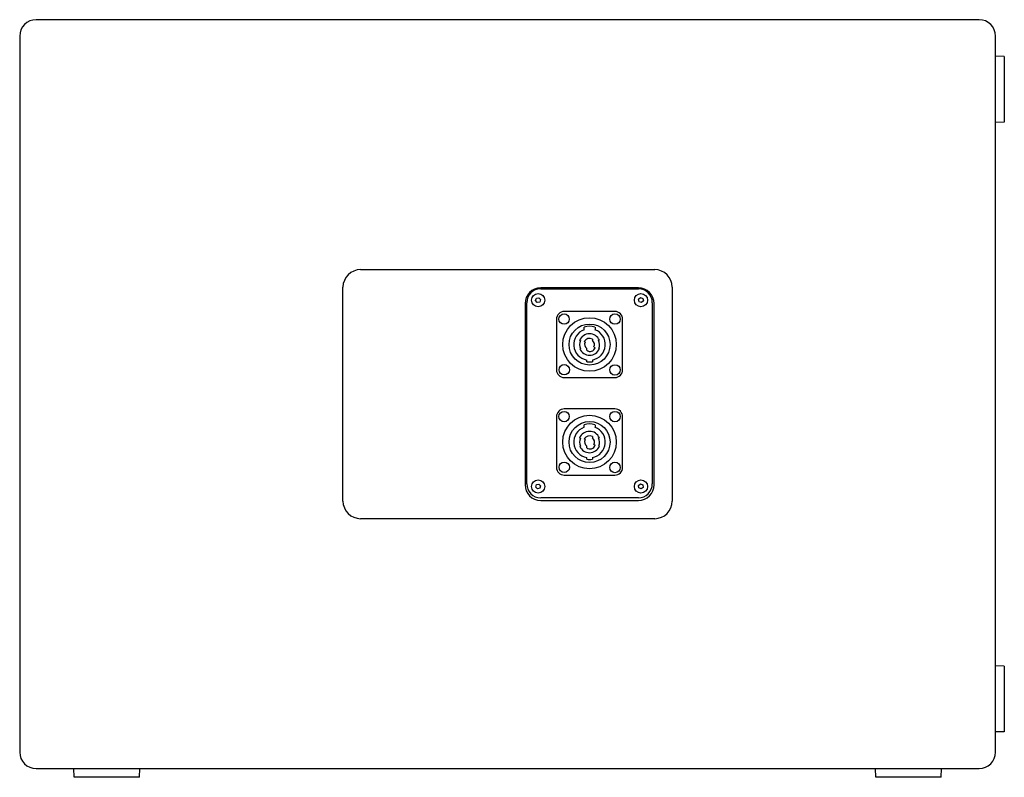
# Model space of a CAD drawing. Extents: x -55 to 3310, y -427 to 1727.
# Tile 79 of 79: x 2745 to 3310, y 487 to 922. Entities that reach past the tile are written whole.
import ezdxf

# ---------------------------------------------------------------- set-up
doc = ezdxf.new("R2010")
doc.units = 0
doc.linetypes.add('DURCHGEHEND', pattern=[0])
doc.layers.add('KF_PASSIO_SUB_15_REAR', color=7, linetype='DURCHGEHEND')

# ---------------------------------------------------------------- blocks, each defined once
blk = doc.blocks.new('KF_PASSIO_SUB_15_REAR')
at = {"layer": 'KF_PASSIO_SUB_15_REAR'}
for p, q in [((270.5, 0), (-270.5, 0)), ((-280, -9.5), (-280, -10)), ((-280, -10), (-280, -420)), ((280, -10), (280, -9.5)), ((280, -420), (280, -10)), ((285, -21.2), (280, -21.03)), ((285, -21.2), (285, -58.8)), ((285, -58.8), (280, -58.97)), ((-84.4, -143.5), (84.4, -143.5)), ((-94.5, -276.4), (-94.5, -153.6)), ((75, -154), (19, -154)), ((19, -154.5), (75, -154.5)), ((94.5, -153.6), (94.5, -276.4)), ((10, -163), (10, -267)), ((11, -266.5), (11, -162.5)), ((16.08, -161.26), (16.57, -159.9)), ((17.01, -162.36), (16.08, -161.26)), ((16.57, -159.9), (17.99, -159.64)), ((18.43, -162.1), (17.01, -162.36)), ((17.99, -159.64), (18.92, -160.74)), ((18.92, -160.74), (18.43, -162.1)), ((75.13, -160.55), (76.2, -159.59)), ((75.42, -161.96), (75.13, -160.55)), ((76.8, -162.41), (75.42, -161.96)), ((76.2, -159.59), (77.58, -160.04)), ((77.87, -161.45), (76.8, -162.41)), ((77.58, -160.04), (77.87, -161.45)), ((83, -162.5), (83, -266.5)), ((84, -267), (84, -163)), ((61.5, -167.5), (32.5, -167.5)), ((28, -172), (28, -201)), ((66, -201), (66, -172)), ((43.88, -178.01), (43.88, -176.53)), ((50.13, -176.53), (50.13, -178.01)), ((41.72, -184.22), (41.29, -184.22)), ((44.53, -185.08), (43.97, -184.75)), ((48.6, -183.39), (48.6, -184.14)), ((52.65, -184.07), (52.21, -184.07)), ((41.35, -188.93), (41.79, -188.93)), ((45.4, -189.84), (45.4, -188.86)), ((49.47, -187.93), (50.2, -188.35)), ((52.28, -188.78), (52.71, -188.78)), ((45.35, -196.36), (45.35, -195.4)), ((48.65, -195.4), (48.65, -196.36)), ((32.5, -205.5), (61.5, -205.5)), ((61.5, -223.5), (32.5, -223.5)), ((28, -228), (28, -257)), ((66, -257), (66, -228)), ((43.88, -234.01), (43.88, -232.53)), ((50.13, -232.53), (50.13, -234.01)), ((41.72, -240.22), (41.29, -240.22)), ((44.53, -241.08), (43.97, -240.75)), ((48.6, -239.39), (48.6, -240.14)), ((52.65, -240.07), (52.21, -240.07)), ((41.35, -244.93), (41.79, -244.93)), ((45.4, -245.84), (45.4, -244.86)), ((49.47, -243.93), (50.2, -244.35)), ((52.28, -244.78), (52.71, -244.78)), ((45.35, -252.36), (45.35, -251.4)), ((48.65, -251.4), (48.65, -252.36)), ((32.5, -261.5), (61.5, -261.5)), ((16.1, -268.37), (16.48, -266.97)), ((17.12, -269.39), (16.1, -268.37)), ((16.48, -266.97), (17.88, -266.61)), ((18.52, -269.03), (17.12, -269.39)), ((17.88, -266.61), (18.9, -267.63)), ((18.9, -267.63), (18.52, -269.03)), ((75.16, -267.45), (76.3, -266.57)), ((75.36, -268.88), (75.16, -267.45)), ((76.7, -269.43), (75.36, -268.88)), ((76.3, -266.57), (77.64, -267.12)), ((77.84, -268.55), (76.7, -269.43)), ((77.64, -267.12), (77.84, -268.55)), ((75, -274.5), (19, -274.5)), ((19, -276), (75, -276)), ((84.4, -286.5), (-84.4, -286.5)), ((285, -371.2), (280, -371.03)), ((285, -371.2), (285, -408.8)), ((285, -408.8), (280, -408.97)), ((-280, -420), (-280, -420.5)), ((280, -420.5), (280, -420)), ((-270.5, -430), (270.5, -430)), ((-248.8, -435), (-248.97, -430)), ((-211.2, -435), (-248.8, -435)), ((-211.2, -435), (-211.03, -430)), ((211.2, -435), (211.03, -430)), ((248.8, -435), (211.2, -435)), ((248.8, -435), (248.97, -430))]:
    blk.add_line(p, q, dxfattribs=at)
for centre, radius in [((17.5, -161), 3.8), ((76.5, -161), 3.8), ((32.4, -171.9), 3), ((61.6, -171.9), 3), ((47, -186.5), 15.37), ((47, -186.5), 11.77), ((32.5, -201), 3), ((61.6, -201.1), 3), ((32.4, -227.9), 3), ((61.6, -227.9), 3), ((47, -242.5), 15.37), ((47, -242.5), 11.77), ((32.5, -257), 3), ((61.6, -257.1), 3), ((17.5, -268), 3.8), ((76.5, -268), 3.8)]:
    blk.add_circle(centre, radius, dxfattribs=at)
for centre, radius, start, end in [((-270.5, -9.5), 9.5, 90, 180), ((270.5, -9.5), 9.5, 0, 90), ((-84.4, -153.6), 10.1, 90, 180), ((84.4, -153.6), 10.1, 0, 90), ((19, -163), 9, 90, 180), ((19, -162.5), 8, 90, 180), ((75, -163), 9, 0, 90), ((75, -162.5), 8, 0, 90), ((32.5, -172), 4.5, 90, 180), ((61.5, -172), 4.5, 0, 90), ((47, -186.5), 9.05, 110.1986, 259.4959), ((47, -186.5), 6.15, 23.278, 158.1956), ((47, -186.5), 10.45, 72.5999, 107.4001), ((47, -186.5), 9.05, 280.5041, 69.8014), ((47, -186.5), 5.75, 156.5919, 205.0041), ((47, -186.5), 3.5, 62.7971, 150), ((47, -186.5), 2.85, 150, 235.8471), ((47, -186.5), 2.85, 330, 55.8471), ((47, -186.5), 5.75, 336.5919, 25.0041), ((47, -186.5), 6.15, 203.278, 338.1956), ((47.28, -187.41), 3.07, 232.1382, 342.2398), ((47, -186.5), 10, 260.5028, 279.4972), ((32.5, -201), 4.5, 180, 270), ((61.5, -201), 4.5, 270, 0), ((32.5, -228), 4.5, 90, 180), ((61.5, -228), 4.5, 0, 90), ((47, -242.5), 9.05, 110.1986, 259.4959), ((47, -242.5), 6.15, 23.278, 158.1956), ((47, -242.5), 10.45, 72.5999, 107.4001), ((47, -242.5), 9.05, 280.5041, 69.8014), ((47, -242.5), 5.75, 156.5919, 205.0041), ((47, -242.5), 3.5, 62.7971, 150), ((47, -242.5), 2.85, 150, 235.8471), ((47, -242.5), 2.85, 330, 55.8471), ((47, -242.5), 5.75, 336.5919, 25.0041), ((47, -242.5), 6.15, 203.278, 338.1956), ((47.28, -243.41), 3.07, 232.1382, 342.2398), ((47, -242.5), 10, 260.5028, 279.4972), ((32.5, -257), 4.5, 180, 270), ((61.5, -257), 4.5, 270, 0), ((19, -267), 9, 180, 270), ((19, -266.5), 8, 180, 270), ((75, -266.5), 8, 270, 0), ((75, -267), 9, 270, 0), ((-84.4, -276.4), 10.1, 180, 270), ((84.4, -276.4), 10.1, 270, 0), ((-270.5, -420.5), 9.5, 180, 270), ((270.5, -420.5), 9.5, 270, 0)]:
    blk.add_arc(centre, radius, start, end, dxfattribs=at)

msp = doc.modelspace()

# ---------------------------------------------------------------- block references
at = {"layer": 'KF_PASSIO_SUB_15_REAR'}
msp.add_blockref('KF_PASSIO_SUB_15_REAR', (3025.17, 921.76), dxfattribs=at)

doc.saveas('drawing.dxf')
